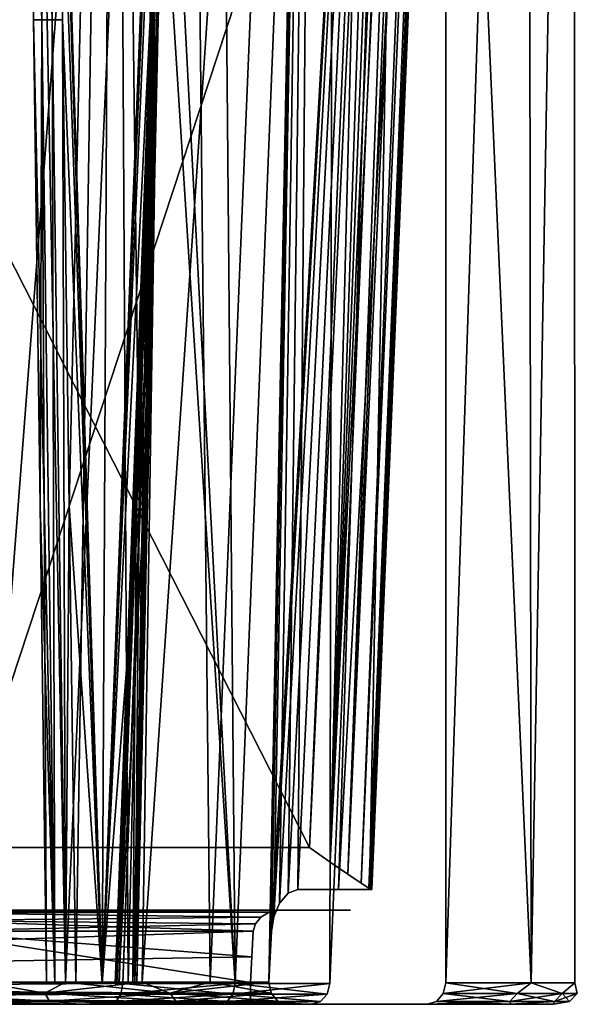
# Model space of a CAD drawing. Header units: millimetres. Extents: x -141 to 250, y -45 to 55.
# Tile 64 of 82: x 234 to 247, y -45 to -22. Entities that reach past the tile are written whole.
import ezdxf

# ---------------------------------------------------------------- set-up
doc = ezdxf.new("R2010")
doc.units = ezdxf.units.MM
doc.header["$LTSCALE"] = 81.481481
for name, color, linetype in [('122', 7, 'CONTINUOUS'), ('123', 7, 'CONTINUOUS'), ('128', 7, 'CONTINUOUS'), ('129', 7, 'CONTINUOUS'), ('130', 7, 'CONTINUOUS'), ('131', 7, 'CONTINUOUS'), ('134', 7, 'CONTINUOUS'), ('137', 7, 'CONTINUOUS'), ('14', 7, 'CONTINUOUS'), ('15', 7, 'CONTINUOUS'), ('16', 7, 'CONTINUOUS'), ('19', 7, 'CONTINUOUS'), ('20', 7, 'CONTINUOUS'), ('23', 7, 'CONTINUOUS'), ('25', 7, 'CONTINUOUS'), ('27', 7, 'CONTINUOUS'), ('29', 7, 'CONTINUOUS'), ('31', 7, 'CONTINUOUS'), ('32', 7, 'CONTINUOUS'), ('62', 7, 'CONTINUOUS'), ('63', 7, 'CONTINUOUS'), ('64', 7, 'CONTINUOUS'), ('8', 7, 'CONTINUOUS'), ('81', 7, 'CONTINUOUS'), ('82', 7, 'CONTINUOUS'), ('83', 7, 'CONTINUOUS'), ('88', 7, 'CONTINUOUS'), ('9', 7, 'CONTINUOUS'), ('90', 7, 'CONTINUOUS'), ('95', 7, 'CONTINUOUS'), ('96', 7, 'CONTINUOUS'), ('97', 7, 'CONTINUOUS')]:
    doc.layers.add(name, color=color, linetype=linetype)

msp = doc.modelspace()

# ---------------------------------------------------------------- linework, layer by layer
at = {"layer": '122', "linetype": 'Continuous'}
for points in [[(239.962, -42.8, 9.691), (231.661, -42.866, 9.939), (239.738, -42.844, 9.896), (239.962, -42.8, 9.691)], [(239.962, -42.8, 9.691), (231.661, -42.8, 9.691), (231.661, -42.866, 9.939), (239.962, -42.8, 9.691)], [(239.738, -42.844, 9.896), (231.661, -42.866, 9.939), (239.543, -42.962, 10.06), (239.738, -42.844, 9.896)], [(231.661, -42.866, 9.939), (231.661, -43.045, 10.121), (239.543, -42.962, 10.06), (231.661, -42.866, 9.939)], [(239.543, -42.962, 10.06), (231.661, -43.045, 10.121), (239.415, -43.121, 10.158), (239.543, -42.962, 10.06)], [(231.661, -43.045, 10.121), (231.661, -43.291, 10.191), (239.415, -43.121, 10.158), (231.661, -43.045, 10.121)], [(231.661, -43.291, 10.191), (239.362, -43.291, 10.191), (239.415, -43.121, 10.158), (231.661, -43.291, 10.191)]]:
    msp.add_3dface(points, dxfattribs=at)
at = {"layer": '123', "linetype": 'Continuous'}
for points in [[(231.661, -42.8, -9.691), (239.962, -42.8, -9.691), (239.738, -42.844, -9.896), (231.661, -42.8, -9.691)], [(231.661, -42.866, -9.939), (231.661, -42.8, -9.691), (239.738, -42.844, -9.896), (231.661, -42.866, -9.939)], [(239.543, -42.962, -10.06), (231.661, -42.866, -9.939), (239.738, -42.844, -9.896), (239.543, -42.962, -10.06)], [(231.661, -43.045, -10.121), (231.661, -42.866, -9.939), (239.543, -42.962, -10.06), (231.661, -43.045, -10.121)], [(239.415, -43.121, -10.158), (231.661, -43.045, -10.121), (239.543, -42.962, -10.06), (239.415, -43.121, -10.158)], [(239.362, -43.291, -10.191), (231.661, -43.045, -10.121), (239.415, -43.121, -10.158), (239.362, -43.291, -10.191)], [(239.362, -43.291, -10.191), (231.661, -43.291, -10.191), (231.661, -43.045, -10.121), (239.362, -43.291, -10.191)]]:
    msp.add_3dface(points, dxfattribs=at)
at = {"layer": '128', "linetype": 'Continuous'}
for points in [[(239.3, -44.491, 10.212), (203.7, -44.491, 10.212), (203.7, -44.745, 10.148), (239.3, -44.491, 10.212)], [(239.3, -44.491, 10.212), (203.7, -44.745, 10.148), (239.3, -44.745, 10.148), (239.3, -44.491, 10.212)], [(239.3, -44.745, 10.148), (203.7, -44.932, 9.965), (239.3, -44.932, 9.965), (239.3, -44.745, 10.148)], [(203.7, -44.745, 10.148), (203.7, -44.932, 9.965), (239.3, -44.745, 10.148), (203.7, -44.745, 10.148)], [(203.7, -45, 9.712), (239.3, -45, 9.712), (239.3, -44.932, 9.965), (203.7, -45, 9.712)], [(203.7, -44.932, 9.965), (203.7, -45, 9.712), (239.3, -44.932, 9.965), (203.7, -44.932, 9.965)]]:
    msp.add_3dface(points, dxfattribs=at)
at = {"layer": '129', "linetype": 'Continuous'}
for points in [[(233.011, -44.483, 17.892), (234.495, -44.74, 16.922), (231.12, -44.74, 19.044), (233.011, -44.483, 17.892)], [(233.011, -44.483, 17.892), (234.978, -44.483, 16.462), (234.495, -44.74, 16.922), (233.011, -44.483, 17.892)], [(234.978, -44.483, 16.462), (236.768, -44.483, 14.816), (234.495, -44.74, 16.922), (234.978, -44.483, 16.462)], [(236.768, -44.483, 14.816), (237.416, -44.74, 14.21), (234.495, -44.74, 16.922), (236.768, -44.483, 14.816)], [(236.768, -44.483, 14.816), (238.359, -44.483, 12.978), (237.416, -44.74, 14.21), (236.768, -44.483, 14.816)], [(238.359, -44.483, 12.978), (239.729, -44.483, 10.97), (237.416, -44.74, 14.21), (238.359, -44.483, 12.978)], [(239.729, -44.483, 10.97), (239.781, -44.74, 11.001), (237.416, -44.74, 14.21), (239.729, -44.483, 10.97)], [(234.495, -44.74, 16.922), (231.203, -44.93, 19.208), (231.12, -44.74, 19.044), (234.495, -44.74, 16.922)], [(234.607, -44.93, 17.068), (231.203, -44.93, 19.208), (234.495, -44.74, 16.922), (234.607, -44.93, 17.068)], [(237.416, -44.74, 14.21), (234.607, -44.93, 17.068), (234.495, -44.74, 16.922), (237.416, -44.74, 14.21)], [(237.553, -44.93, 14.332), (234.607, -44.93, 17.068), (237.416, -44.74, 14.21), (237.553, -44.93, 14.332)], [(239.781, -44.74, 11.001), (237.553, -44.93, 14.332), (237.416, -44.74, 14.21), (239.781, -44.74, 11.001)], [(239.939, -44.93, 11.096), (237.553, -44.93, 14.332), (239.781, -44.74, 11.001), (239.939, -44.93, 11.096)], [(234.607, -44.93, 17.068), (233.282, -45, 18.312), (231.203, -44.93, 19.208), (234.607, -44.93, 17.068)], [(235.294, -45, 16.848), (233.282, -45, 18.312), (234.607, -44.93, 17.068), (235.294, -45, 16.848)], [(237.553, -44.93, 14.332), (235.294, -45, 16.848), (234.607, -44.93, 17.068), (237.553, -44.93, 14.332)], [(237.127, -45, 15.164), (235.294, -45, 16.848), (237.553, -44.93, 14.332), (237.127, -45, 15.164)], [(238.755, -45, 13.282), (237.127, -45, 15.164), (237.553, -44.93, 14.332), (238.755, -45, 13.282)], [(239.939, -44.93, 11.096), (238.755, -45, 13.282), (237.553, -44.93, 14.332), (239.939, -44.93, 11.096)], [(240.157, -45, 11.227), (238.755, -45, 13.282), (239.939, -44.93, 11.096), (240.157, -45, 11.227)]]:
    msp.add_3dface(points, dxfattribs=at)
at = {"layer": '130', "linetype": 'Continuous'}
for points in [[(233.011, -44.483, -17.892), (231.12, -44.74, -19.044), (234.495, -44.74, -16.922), (233.011, -44.483, -17.892)], [(234.978, -44.483, -16.462), (233.011, -44.483, -17.892), (234.495, -44.74, -16.922), (234.978, -44.483, -16.462)], [(234.978, -44.483, -16.462), (234.495, -44.74, -16.922), (237.416, -44.74, -14.21), (234.978, -44.483, -16.462)], [(236.768, -44.483, -14.816), (234.978, -44.483, -16.462), (237.416, -44.74, -14.21), (236.768, -44.483, -14.816)], [(238.359, -44.483, -12.978), (236.768, -44.483, -14.816), (237.416, -44.74, -14.21), (238.359, -44.483, -12.978)], [(238.359, -44.483, -12.978), (237.416, -44.74, -14.21), (239.781, -44.74, -11.001), (238.359, -44.483, -12.978)], [(239.729, -44.483, -10.97), (238.359, -44.483, -12.978), (239.781, -44.74, -11.001), (239.729, -44.483, -10.97)], [(231.203, -44.93, -19.208), (234.607, -44.93, -17.068), (231.12, -44.74, -19.044), (231.203, -44.93, -19.208)], [(231.12, -44.74, -19.044), (234.607, -44.93, -17.068), (234.495, -44.74, -16.922), (231.12, -44.74, -19.044)], [(234.495, -44.74, -16.922), (237.553, -44.93, -14.332), (237.416, -44.74, -14.21), (234.495, -44.74, -16.922)], [(234.607, -44.93, -17.068), (237.553, -44.93, -14.332), (234.495, -44.74, -16.922), (234.607, -44.93, -17.068)], [(237.416, -44.74, -14.21), (239.939, -44.93, -11.096), (239.781, -44.74, -11.001), (237.416, -44.74, -14.21)], [(237.553, -44.93, -14.332), (239.939, -44.93, -11.096), (237.416, -44.74, -14.21), (237.553, -44.93, -14.332)], [(231.203, -44.93, -19.208), (233.282, -45, -18.312), (234.607, -44.93, -17.068), (231.203, -44.93, -19.208)], [(233.282, -45, -18.312), (235.294, -45, -16.848), (234.607, -44.93, -17.068), (233.282, -45, -18.312)], [(234.607, -44.93, -17.068), (237.127, -45, -15.164), (237.553, -44.93, -14.332), (234.607, -44.93, -17.068)], [(235.294, -45, -16.848), (237.127, -45, -15.164), (234.607, -44.93, -17.068), (235.294, -45, -16.848)], [(237.127, -45, -15.164), (238.755, -45, -13.282), (237.553, -44.93, -14.332), (237.127, -45, -15.164)], [(237.553, -44.93, -14.332), (240.157, -45, -11.227), (239.939, -44.93, -11.096), (237.553, -44.93, -14.332)], [(238.755, -45, -13.282), (240.157, -45, -11.227), (237.553, -44.93, -14.332), (238.755, -45, -13.282)]]:
    msp.add_3dface(points, dxfattribs=at)
at = {"layer": '131', "linetype": 'Continuous'}
for points in [[(203.7, -44.491, -10.212), (239.3, -44.491, -10.212), (239.3, -44.745, -10.148), (203.7, -44.491, -10.212)], [(203.7, -44.491, -10.212), (239.3, -44.745, -10.148), (203.7, -44.745, -10.148), (203.7, -44.491, -10.212)], [(203.7, -44.745, -10.148), (239.3, -44.932, -9.965), (203.7, -44.932, -9.965), (203.7, -44.745, -10.148)], [(239.3, -44.745, -10.148), (239.3, -44.932, -9.965), (203.7, -44.745, -10.148), (239.3, -44.745, -10.148)], [(239.3, -44.932, -9.965), (239.3, -45, -9.712), (203.7, -44.932, -9.965), (239.3, -44.932, -9.965)], [(239.3, -45, -9.712), (203.7, -45, -9.712), (203.7, -44.932, -9.965), (239.3, -45, -9.712)]]:
    msp.add_3dface(points, dxfattribs=at)
at = {"layer": '134', "linetype": 'Continuous'}
for points in [[(240.674, -41.339, -3.77), (241.802, -14.824, -3.076), (243.414, 16.719, -2.285), (240.674, -41.339, -3.77)], [(240.674, -41.339, -3.77), (243.414, 16.719, -2.285), (241.159, -41.677, -3.865), (240.674, -41.339, -3.77)], [(243.414, 16.719, -2.285), (243.722, 16.709, -2.39), (241.159, -41.677, -3.865), (243.414, 16.719, -2.285)], [(243.722, 16.709, -2.39), (244.001, 16.702, -2.559), (241.159, -41.677, -3.865), (243.722, 16.709, -2.39)], [(241.159, -41.677, -3.865), (244.001, 16.702, -2.559), (241.576, -41.963, -4.108), (241.159, -41.677, -3.865)], [(244.001, 16.702, -2.559), (244.237, 16.699, -2.784), (241.576, -41.963, -4.108), (244.001, 16.702, -2.559)], [(241.576, -41.963, -4.108), (244.237, 16.699, -2.784), (241.881, -42.168, -4.452), (241.576, -41.963, -4.108)], [(244.237, 16.699, -2.784), (244.418, 16.699, -3.055), (241.881, -42.168, -4.452), (244.237, 16.699, -2.784)], [(241.881, -42.168, -4.452), (244.418, 16.699, -3.055), (242.065, -42.286, -4.846), (241.881, -42.168, -4.452)], [(242.065, -42.286, -4.846), (244.587, 16.708, -3.68), (242.131, -42.322, -5.257), (242.065, -42.286, -4.846)], [(244.537, 16.702, -3.359), (244.587, 16.708, -3.68), (242.065, -42.286, -4.846), (244.537, 16.702, -3.359)], [(244.418, 16.699, -3.055), (244.537, 16.702, -3.359), (242.065, -42.286, -4.846), (244.418, 16.699, -3.055)], [(244.567, 16.717, -4.006), (243.243, -15.355, -4.92), (242.12, -42.32, -5.48), (244.567, 16.717, -4.006)], [(242.131, -42.322, -5.257), (244.567, 16.717, -4.006), (242.12, -42.32, -5.48), (242.131, -42.322, -5.257)], [(244.587, 16.708, -3.68), (244.567, 16.717, -4.006), (242.131, -42.322, -5.257), (244.587, 16.708, -3.68)], [(243.243, -15.355, -4.92), (242.077, -42.317, -5.695), (242.12, -42.32, -5.48), (243.243, -15.355, -4.92)]]:
    msp.add_3dface(points, dxfattribs=at)
at = {"layer": '137', "linetype": 'Continuous'}
for points in [[(243.09, 16.731, 2.25), (241.894, -12.623, 3.018), (241.159, -41.677, 3.865), (243.09, 16.731, 2.25)], [(243.414, 16.719, 2.285), (243.09, 16.731, 2.25), (241.159, -41.677, 3.865), (243.414, 16.719, 2.285)], [(243.722, 16.709, 2.39), (243.414, 16.719, 2.285), (241.159, -41.677, 3.865), (243.722, 16.709, 2.39)], [(241.576, -41.963, 4.108), (243.722, 16.709, 2.39), (241.159, -41.677, 3.865), (241.576, -41.963, 4.108)], [(244.001, 16.702, 2.559), (243.722, 16.709, 2.39), (241.576, -41.963, 4.108), (244.001, 16.702, 2.559)], [(244.237, 16.699, 2.784), (244.001, 16.702, 2.559), (241.576, -41.963, 4.108), (244.237, 16.699, 2.784)], [(241.881, -42.168, 4.452), (244.237, 16.699, 2.784), (241.576, -41.963, 4.108), (241.881, -42.168, 4.452)], [(242.065, -42.286, 4.846), (244.418, 16.699, 3.055), (241.881, -42.168, 4.452), (242.065, -42.286, 4.846)], [(244.418, 16.699, 3.055), (244.237, 16.699, 2.784), (241.881, -42.168, 4.452), (244.418, 16.699, 3.055)], [(242.131, -42.322, 5.257), (244.537, 16.702, 3.359), (242.065, -42.286, 4.846), (242.131, -42.322, 5.257)], [(244.537, 16.702, 3.359), (244.418, 16.699, 3.055), (242.065, -42.286, 4.846), (244.537, 16.702, 3.359)], [(244.567, 16.717, 4.006), (244.587, 16.708, 3.68), (242.12, -42.32, 5.48), (244.567, 16.717, 4.006)], [(243.339, -13.077, 4.855), (244.567, 16.717, 4.006), (242.12, -42.32, 5.48), (243.339, -13.077, 4.855)], [(242.12, -42.32, 5.48), (244.587, 16.708, 3.68), (242.131, -42.322, 5.257), (242.12, -42.32, 5.48)], [(244.587, 16.708, 3.68), (244.537, 16.702, 3.359), (242.131, -42.322, 5.257), (244.587, 16.708, 3.68)], [(241.894, -12.623, 3.018), (240.674, -41.339, 3.77), (241.159, -41.677, 3.865), (241.894, -12.623, 3.018)], [(242.077, -42.317, 5.695), (243.339, -13.077, 4.855), (242.12, -42.32, 5.48), (242.077, -42.317, 5.695)]]:
    msp.add_3dface(points, dxfattribs=at)
at = {"layer": '14', "linetype": 'Continuous'}
for points in [[(238.43, 13.259, 19.058), (237.277, -18.379, 18.596), (238.943, -44.517, 15.709), (238.43, 13.259, 19.058)], [(237.403, -14.941, -18.646), (238.43, 13.259, -19.058), (238.943, -44.517, -15.709), (237.403, -14.941, -18.646)], [(238.43, 13.259, -19.058), (241.26, 13.259, -16.104), (238.943, -44.517, -15.709), (238.43, 13.259, -19.058)], [(241.26, 13.259, 16.104), (238.43, 13.259, 19.058), (238.943, -44.517, 15.709), (241.26, 13.259, 16.104)], [(241.26, 13.259, -16.104), (241.151, -44.517, -12.84), (238.943, -44.517, -15.709), (241.26, 13.259, -16.104)], [(241.151, -44.517, 12.84), (241.26, 13.259, 16.104), (238.943, -44.517, 15.709), (241.151, -44.517, 12.84)], [(241.151, -44.517, -12.84), (241.26, 13.259, -16.104), (242.378, -15.622, -12.788), (241.151, -44.517, -12.84)], [(242.328, -16.806, 12.79), (241.26, 13.259, 16.104), (241.151, -44.517, 12.84), (242.328, -16.806, 12.79)], [(236.32, -44.517, -18.205), (237.403, -14.941, -18.646), (238.943, -44.517, -15.709), (236.32, -44.517, -18.205)], [(237.277, -18.379, 18.596), (236.32, -44.517, 18.205), (238.943, -44.517, 15.709), (237.277, -18.379, 18.596)]]:
    msp.add_3dface(points, dxfattribs=at)
at = {"layer": '15', "linetype": 'Continuous'}
for points in [[(233.011, -44.483, -17.892), (234.978, -44.483, -16.462), (233.813, 16.717, -19.913), (233.011, -44.483, -17.892)], [(237.716, 16.717, 16.888), (233.011, -44.483, 17.892), (233.814, 16.717, 19.912), (237.716, 16.717, 16.888)], [(234.978, -44.483, 16.462), (233.011, -44.483, 17.892), (237.716, 16.717, 16.888), (234.978, -44.483, 16.462)], [(233.813, 16.717, -19.913), (234.978, -44.483, -16.462), (237.715, 16.717, -16.888), (233.813, 16.717, -19.913)], [(236.768, -44.483, 14.816), (234.978, -44.483, 16.462), (237.716, 16.717, 16.888), (236.768, -44.483, 14.816)], [(234.978, -44.483, -16.462), (236.768, -44.483, -14.816), (237.715, 16.717, -16.888), (234.978, -44.483, -16.462)], [(240.896, 16.717, 13.112), (236.768, -44.483, 14.816), (237.716, 16.717, 16.888), (240.896, 16.717, 13.112)], [(238.359, -44.483, 12.978), (236.768, -44.483, 14.816), (240.896, 16.717, 13.112), (238.359, -44.483, 12.978)], [(236.768, -44.483, -14.816), (238.359, -44.483, -12.978), (237.715, 16.717, -16.888), (236.768, -44.483, -14.816)], [(237.715, 16.717, -16.888), (238.359, -44.483, -12.978), (240.896, 16.717, -13.113), (237.715, 16.717, -16.888)], [(239.729, -44.483, 10.97), (238.359, -44.483, 12.978), (240.896, 16.717, 13.112), (239.729, -44.483, 10.97)], [(238.359, -44.483, -12.978), (239.729, -44.483, -10.97), (240.896, 16.717, -13.113), (238.359, -44.483, -12.978)], [(239.729, -44.483, 10.97), (240.896, 16.717, 13.112), (239.76, -43.891, 10.959), (239.729, -44.483, 10.97)], [(240.896, 16.717, -13.113), (239.729, -44.483, -10.97), (239.76, -43.889, -10.959), (240.896, 16.717, -13.113)], [(239.79, -43.3, -10.948), (240.896, 16.717, -13.113), (239.76, -43.889, -10.959), (239.79, -43.3, -10.948)], [(239.79, -43.3, 10.948), (239.76, -43.891, 10.959), (240.896, 16.717, 13.112), (239.79, -43.3, 10.948)], [(239.845, -42.958, -10.879), (240.896, 16.717, -13.113), (239.79, -43.3, -10.948), (239.845, -42.958, -10.879)], [(243.214, 16.717, 8.753), (239.79, -43.3, 10.948), (240.896, 16.717, 13.112), (243.214, 16.717, 8.753)], [(239.845, -42.958, 10.879), (239.79, -43.3, 10.948), (243.214, 16.717, 8.753), (239.845, -42.958, 10.879)], [(239.976, -42.641, -10.678), (240.896, 16.717, -13.113), (239.845, -42.958, -10.879), (239.976, -42.641, -10.678)], [(239.976, -42.641, 10.678), (239.845, -42.958, 10.879), (243.214, 16.717, 8.753), (239.976, -42.641, 10.678)], [(240.175, -42.405, -10.342), (240.896, 16.717, -13.113), (239.976, -42.641, -10.678), (240.175, -42.405, -10.342)], [(240.175, -42.405, 10.342), (239.976, -42.641, 10.678), (243.214, 16.717, 8.753), (240.175, -42.405, 10.342)], [(240.404, -42.317, -9.924), (240.896, 16.717, -13.113), (240.175, -42.405, -10.342), (240.404, -42.317, -9.924)], [(240.404, -42.317, 9.924), (240.175, -42.405, 10.342), (243.214, 16.717, 8.753), (240.404, -42.317, 9.924)], [(243.214, 16.717, -8.754), (240.896, 16.717, -13.113), (240.404, -42.317, -9.924), (243.214, 16.717, -8.754)], [(241.354, -42.317, -7.854), (243.214, 16.717, -8.754), (240.404, -42.317, -9.924), (241.354, -42.317, -7.854)], [(241.355, -42.317, 7.85), (240.404, -42.317, 9.924), (243.214, 16.717, 8.753), (241.355, -42.317, 7.85)], [(242.077, -42.317, -5.695), (243.214, 16.717, -8.754), (241.354, -42.317, -7.854), (242.077, -42.317, -5.695)], [(244.567, 16.717, 4.006), (241.355, -42.317, 7.85), (243.214, 16.717, 8.753), (244.567, 16.717, 4.006)], [(242.077, -42.317, 5.695), (241.355, -42.317, 7.85), (244.567, 16.717, 4.006), (242.077, -42.317, 5.695)], [(243.243, -15.355, -4.92), (243.214, 16.717, -8.754), (242.077, -42.317, -5.695), (243.243, -15.355, -4.92)], [(243.339, -13.077, 4.855), (242.077, -42.317, 5.695), (244.567, 16.717, 4.006), (243.339, -13.077, 4.855)]]:
    msp.add_3dface(points, dxfattribs=at)
at = {"layer": '16', "linetype": 'Continuous'}
for points in [[(243.862, 0.319, -12.255), (245.779, 13.25, -7.797), (243.862, -44.5, -12.255), (243.862, 0.319, -12.255)], [(245.779, 13.25, 7.797), (243.862, 0.319, 12.255), (245.855, -44.5, 7.555), (245.779, 13.25, 7.797)], [(243.862, -44.5, -12.255), (245.779, 13.25, -7.797), (245.855, -44.5, -7.555), (243.862, -44.5, -12.255)], [(246.863, 13.25, 2.637), (245.779, 13.25, 7.797), (245.855, -44.5, 7.555), (246.863, 13.25, 2.637)], [(245.779, 13.25, -7.797), (246.863, 13.25, -2.637), (245.855, -44.5, -7.555), (245.779, 13.25, -7.797)], [(246.872, -44.5, 2.553), (246.863, 13.25, 2.637), (245.855, -44.5, 7.555), (246.872, -44.5, 2.553)], [(245.855, -44.5, -7.555), (246.863, 13.25, -2.637), (246.872, -44.5, -2.553), (245.855, -44.5, -7.555)], [(246.863, 13.25, -2.637), (246.863, 13.25, 2.637), (246.872, -44.5, -2.553), (246.863, 13.25, -2.637)], [(246.872, -44.5, -2.553), (246.863, 13.25, 2.637), (246.872, -44.5, 2.553), (246.872, -44.5, -2.553)], [(243.862, 0.319, 12.255), (243.862, -44.5, 12.255), (245.855, -44.5, 7.555), (243.862, 0.319, 12.255)]]:
    msp.add_3dface(points, dxfattribs=at)
at = {"layer": '19', "linetype": 'Continuous'}
for points in [[(239.3, -44.491, -10.212), (203.7, -44.491, -10.212), (231.661, -43.291, -10.191), (239.3, -44.491, -10.212)], [(239.331, -43.889, -10.202), (239.3, -44.491, -10.212), (231.661, -43.291, -10.191), (239.331, -43.889, -10.202)], [(239.362, -43.291, -10.191), (239.331, -43.889, -10.202), (231.661, -43.291, -10.191), (239.362, -43.291, -10.191)]]:
    msp.add_3dface(points, dxfattribs=at)
at = {"layer": '20', "linetype": 'Continuous'}
for points in [[(239.362, -43.291, 10.191), (203.7, -44.491, 10.212), (239.331, -43.891, 10.202), (239.362, -43.291, 10.191)], [(231.661, -43.291, 10.191), (203.7, -44.491, 10.212), (239.362, -43.291, 10.191), (231.661, -43.291, 10.191)], [(203.7, -44.491, 10.212), (239.3, -44.491, 10.212), (239.331, -43.891, 10.202), (203.7, -44.491, 10.212)]]:
    msp.add_3dface(points, dxfattribs=at)
at = {"layer": '23', "linetype": 'Continuous'}
for points in [[(234.907, -22.001, -21.326), (236.125, 13.252, -20.887), (235.063, -33.353, -21.109), (234.907, -22.001, -21.326)], [(235.063, -33.353, -21.109), (236.125, 13.252, -20.887), (235.216, -44.504, -20.894), (235.063, -33.353, -21.109)], [(235.216, -44.504, -20.894), (236.125, 13.252, -20.887), (235.836, -44.504, -20.474), (235.216, -44.504, -20.894)], [(236.125, 13.252, -20.887), (237.589, -0.115, -19.63), (235.836, -44.504, -20.474), (236.125, 13.252, -20.887)], [(237.589, -0.115, -19.63), (237.457, -3.841, -19.696), (235.836, -44.504, -20.474), (237.589, -0.115, -19.63)], [(237.457, -3.841, -19.696), (237.31, -8.457, -19.762), (235.836, -44.504, -20.474), (237.457, -3.841, -19.696)], [(237.31, -8.457, -19.762), (237.142, -14.397, -19.83), (235.836, -44.504, -20.474), (237.31, -8.457, -19.762)], [(237.142, -14.397, -19.83), (236.955, -22.001, -19.892), (235.836, -44.504, -20.474), (237.142, -14.397, -19.83)], [(236.955, -22.001, -19.892), (236.697, -33.353, -19.965), (235.836, -44.504, -20.474), (236.955, -22.001, -19.892)], [(236.443, -44.504, -20.035), (235.836, -44.504, -20.474), (236.697, -33.353, -19.965), (236.443, -44.504, -20.035)]]:
    msp.add_3dface(points, dxfattribs=at)
at = {"layer": '25', "linetype": 'Continuous'}
for points in [[(236.125, 13.252, 20.887), (234.444, -0.115, 21.833), (235.836, -44.504, 20.474), (236.125, 13.252, 20.887)], [(236.443, -44.504, 20.035), (236.125, 13.252, 20.887), (235.836, -44.504, 20.474), (236.443, -44.504, 20.035)], [(237.224, -11.391, 19.798), (236.125, 13.252, 20.887), (236.955, -22.001, 19.892), (237.224, -11.391, 19.798)], [(236.955, -22.001, 19.892), (236.125, 13.252, 20.887), (236.697, -33.353, 19.965), (236.955, -22.001, 19.892)], [(236.697, -33.353, 19.965), (236.125, 13.252, 20.887), (236.443, -44.504, 20.035), (236.697, -33.353, 19.965)], [(234.444, -0.115, 21.833), (234.55, -3.841, 21.731), (235.836, -44.504, 20.474), (234.444, -0.115, 21.833)], [(234.55, -3.841, 21.731), (234.553, -3.955, 21.728), (235.836, -44.504, 20.474), (234.55, -3.841, 21.731)], [(234.553, -3.955, 21.728), (234.663, -8.457, 21.616), (235.836, -44.504, 20.474), (234.553, -3.955, 21.728)], [(234.663, -8.457, 21.616), (234.784, -14.397, 21.481), (235.836, -44.504, 20.474), (234.663, -8.457, 21.616)], [(234.784, -14.397, 21.481), (234.907, -22.001, 21.326), (235.836, -44.504, 20.474), (234.784, -14.397, 21.481)], [(234.907, -22.001, 21.326), (235.063, -33.353, 21.109), (235.836, -44.504, 20.474), (234.907, -22.001, 21.326)], [(235.216, -44.504, 20.894), (235.836, -44.504, 20.474), (235.063, -33.353, 21.109), (235.216, -44.504, 20.894)]]:
    msp.add_3dface(points, dxfattribs=at)
at = {"layer": '27', "linetype": 'Continuous'}
for points in [[(237.057, -22.008, -19.211), (236.646, -33.151, -19.047), (236.804, -33.359, -19.28), (237.057, -22.008, -19.211)], [(236.646, -33.151, -19.047), (236.226, -44.511, -18.879), (236.804, -33.359, -19.28), (236.646, -33.151, -19.047)], [(236.804, -33.359, -19.28), (236.226, -44.511, -18.879), (236.554, -44.511, -19.347), (236.804, -33.359, -19.28)]]:
    msp.add_3dface(points, dxfattribs=at)
at = {"layer": '29', "linetype": 'Continuous'}
for points in [[(237.057, -22.008, 19.211), (236.804, -33.359, 19.28), (236.628, -33.638, 19.04), (237.057, -22.008, 19.211)], [(236.804, -33.359, 19.28), (236.554, -44.511, 19.347), (236.628, -33.638, 19.04), (236.804, -33.359, 19.28)], [(236.628, -33.638, 19.04), (236.554, -44.511, 19.347), (236.226, -44.511, 18.879), (236.628, -33.638, 19.04)]]:
    msp.add_3dface(points, dxfattribs=at)
at = {"layer": '31', "linetype": 'Continuous'}
for points in [[(232.428, -41.339, -3.77), (223.245, -7.069, -2.873), (240.674, -41.339, -3.77), (232.428, -41.339, -3.77)], [(240.674, -41.339, -3.77), (223.245, -7.069, -2.873), (241.802, -14.824, -3.076), (240.674, -41.339, -3.77)]]:
    msp.add_3dface(points, dxfattribs=at)
at = {"layer": '32', "linetype": 'Continuous'}
for points in [[(232.428, -41.339, 3.77), (241.894, -12.623, 3.018), (223.245, -7.069, 2.873), (232.428, -41.339, 3.77)], [(240.674, -41.339, 3.77), (241.894, -12.623, 3.018), (232.428, -41.339, 3.77), (240.674, -41.339, 3.77)]]:
    msp.add_3dface(points, dxfattribs=at)
at = {"layer": '62', "linetype": 'Continuous'}
for points in [[(236.955, -22.001, -19.892), (237.108, -22.006, -19.693), (236.601, -44.509, -19.836), (236.955, -22.001, -19.892)], [(236.697, -33.353, -19.965), (236.955, -22.001, -19.892), (236.601, -44.509, -19.836), (236.697, -33.353, -19.965)], [(236.601, -44.509, -19.836), (237.108, -22.006, -19.693), (236.642, -44.511, -19.585), (236.601, -44.509, -19.836)], [(237.108, -22.006, -19.693), (237.145, -22.008, -19.446), (236.642, -44.511, -19.585), (237.108, -22.006, -19.693)], [(237.057, -22.008, -19.211), (236.804, -33.359, -19.28), (236.642, -44.511, -19.585), (237.057, -22.008, -19.211)], [(237.145, -22.008, -19.446), (237.057, -22.008, -19.211), (236.642, -44.511, -19.585), (237.145, -22.008, -19.446)], [(236.443, -44.504, -20.035), (236.697, -33.353, -19.965), (236.601, -44.509, -19.836), (236.443, -44.504, -20.035)], [(236.804, -33.359, -19.28), (236.554, -44.511, -19.347), (236.642, -44.511, -19.585), (236.804, -33.359, -19.28)]]:
    msp.add_3dface(points, dxfattribs=at)
at = {"layer": '63', "linetype": 'Continuous'}
for points in [[(238.391, 13.259, -19.096), (238.41, 13.259, -19.076), (236.173, -44.52, -18.402), (238.391, 13.259, -19.096)], [(238.41, 13.259, -19.076), (238.43, 13.259, -19.058), (236.173, -44.52, -18.402), (238.41, 13.259, -19.076)], [(238.43, 13.259, -19.058), (237.403, -14.941, -18.646), (236.173, -44.52, -18.402), (238.43, 13.259, -19.058)], [(238.364, 12.985, -19.112), (238.391, 13.259, -19.096), (236.173, -44.52, -18.402), (238.364, 12.985, -19.112)], [(238.325, 12.463, -19.131), (238.364, 12.985, -19.112), (236.173, -44.52, -18.402), (238.325, 12.463, -19.131)], [(238.26, 11.398, -19.157), (238.325, 12.463, -19.131), (236.173, -44.52, -18.402), (238.26, 11.398, -19.157)], [(238.152, 9.267, -19.189), (238.26, 11.398, -19.157), (236.173, -44.52, -18.402), (238.152, 9.267, -19.189)], [(237.994, 5.647, -19.219), (238.152, 9.267, -19.189), (236.173, -44.52, -18.402), (237.994, 5.647, -19.219)], [(237.856, 2.143, -19.236), (237.994, 5.647, -19.219), (236.138, -44.518, -18.646), (237.856, 2.143, -19.236)], [(236.138, -44.518, -18.646), (237.994, 5.647, -19.219), (236.173, -44.52, -18.402), (236.138, -44.518, -18.646)], [(237.707, -1.926, -19.245), (237.856, 2.143, -19.236), (236.138, -44.518, -18.646), (237.707, -1.926, -19.245)], [(237.538, -6.794, -19.247), (237.707, -1.926, -19.245), (236.138, -44.518, -18.646), (237.538, -6.794, -19.247)], [(236.167, -44.515, -18.767), (237.538, -6.794, -19.247), (236.138, -44.518, -18.646), (236.167, -44.515, -18.767)], [(237.324, -13.315, -19.239), (237.538, -6.794, -19.247), (236.167, -44.515, -18.767), (237.324, -13.315, -19.239)], [(236.226, -44.511, -18.879), (237.324, -13.315, -19.239), (236.167, -44.515, -18.767), (236.226, -44.511, -18.879)], [(236.226, -44.511, -18.879), (236.646, -33.151, -19.047), (237.324, -13.315, -19.239), (236.226, -44.511, -18.879)], [(236.646, -33.151, -19.047), (237.057, -22.008, -19.211), (237.324, -13.315, -19.239), (236.646, -33.151, -19.047)], [(237.403, -14.941, -18.646), (236.32, -44.517, -18.205), (236.173, -44.52, -18.402), (237.403, -14.941, -18.646)]]:
    msp.add_3dface(points, dxfattribs=at)
at = {"layer": '64', "linetype": 'Continuous'}
for points in [[(234.231, -22.008, -21.19), (234.422, -22.008, -21.352), (234.383, -33.359, -20.975), (234.231, -22.008, -21.19)], [(234.383, -33.359, -20.975), (234.422, -22.008, -21.352), (234.532, -44.511, -20.763), (234.383, -33.359, -20.975)], [(234.422, -22.008, -21.352), (234.668, -22.006, -21.402), (234.726, -44.511, -20.927), (234.422, -22.008, -21.352)], [(234.532, -44.511, -20.763), (234.422, -22.008, -21.352), (234.726, -44.511, -20.927), (234.532, -44.511, -20.763)], [(234.668, -22.006, -21.402), (234.907, -22.001, -21.326), (234.975, -44.509, -20.975), (234.668, -22.006, -21.402)], [(234.726, -44.511, -20.927), (234.668, -22.006, -21.402), (234.975, -44.509, -20.975), (234.726, -44.511, -20.927)], [(234.907, -22.001, -21.326), (235.063, -33.353, -21.109), (234.975, -44.509, -20.975), (234.907, -22.001, -21.326)], [(235.063, -33.353, -21.109), (235.216, -44.504, -20.894), (234.975, -44.509, -20.975), (235.063, -33.353, -21.109)]]:
    msp.add_3dface(points, dxfattribs=at)
at = {"layer": '8', "linetype": 'Continuous'}
for points in [[(203.7, -45, 9.712), (199.966, -45, 8.006), (239.3, -45, 9.712), (203.7, -45, 9.712)], [(199.966, -45, 8.006), (228.428, -45, 8.006), (239.3, -45, 9.712), (199.966, -45, 8.006)], [(239.3, -45, -9.712), (245.377, -45, -7.407), (203.7, -45, -9.712), (239.3, -45, -9.712)], [(245.377, -45, -7.407), (228.428, -45, -8.006), (203.7, -45, -9.712), (245.377, -45, -7.407)], [(228.83, -45, -7.927), (228.428, -45, -8.006), (245.377, -45, -7.407), (228.83, -45, -7.927)], [(228.428, -45, 8.006), (228.834, -45, 7.926), (239.3, -45, 9.712), (228.428, -45, 8.006)], [(229.164, -45, -7.708), (228.83, -45, -7.927), (245.377, -45, -7.407), (229.164, -45, -7.708)], [(228.834, -45, 7.926), (229.168, -45, 7.705), (239.3, -45, 9.712), (228.834, -45, 7.926)], [(229.383, -45, -7.387), (229.164, -45, -7.708), (245.377, -45, -7.407), (229.383, -45, -7.387)], [(229.168, -45, 7.705), (245.377, -45, 7.407), (239.3, -45, 9.712), (229.168, -45, 7.705)], [(229.168, -45, 7.705), (229.385, -45, 7.382), (245.377, -45, 7.407), (229.168, -45, 7.705)], [(246.374, -45, -2.503), (229.383, -45, -7.387), (245.377, -45, -7.407), (246.374, -45, -2.503)], [(229.461, -45, -7.008), (229.383, -45, -7.387), (246.374, -45, -2.503), (229.461, -45, -7.008)], [(229.385, -45, 7.382), (229.461, -45, 7.008), (245.377, -45, 7.407), (229.385, -45, 7.382)], [(229.461, -45, 7.008), (229.461, -45, -7.008), (246.374, -45, 2.503), (229.461, -45, 7.008)], [(245.377, -45, 7.407), (229.461, -45, 7.008), (246.374, -45, 2.503), (245.377, -45, 7.407)], [(246.374, -45, 2.503), (229.461, -45, -7.008), (246.374, -45, -2.503), (246.374, -45, 2.503)], [(233.636, -45, -19.594), (235.816, -45, -19.166), (231.116, -45, -19.537), (233.636, -45, -19.594)], [(235.816, -45, -19.166), (235.662, -45, -18.822), (231.116, -45, -19.537), (235.816, -45, -19.166)], [(231.116, -45, -19.537), (235.645, -45, -18.452), (233.282, -45, -18.312), (231.116, -45, -19.537)], [(235.662, -45, -18.822), (235.645, -45, -18.452), (231.116, -45, -19.537), (235.662, -45, -18.822)], [(236.144, -45, 19.634), (233.631, -45, 19.595), (231.116, -45, 19.537), (236.144, -45, 19.634)], [(233.282, -45, 18.312), (235.816, -45, 19.166), (231.116, -45, 19.537), (233.282, -45, 18.312)], [(235.816, -45, 19.166), (236.144, -45, 19.634), (231.116, -45, 19.537), (235.816, -45, 19.166)], [(235.765, -45, -18.101), (236.004, -45, -17.817), (233.282, -45, -18.312), (235.765, -45, -18.101)], [(235.645, -45, -18.452), (235.765, -45, -18.101), (233.282, -45, -18.312), (235.645, -45, -18.452)], [(233.282, -45, -18.312), (236.004, -45, -17.817), (235.294, -45, -16.848), (233.282, -45, -18.312)], [(235.294, -45, 16.848), (235.762, -45, 18.105), (233.282, -45, 18.312), (235.294, -45, 16.848)], [(235.762, -45, 18.105), (235.645, -45, 18.457), (233.282, -45, 18.312), (235.762, -45, 18.105)], [(235.645, -45, 18.457), (235.664, -45, 18.827), (233.282, -45, 18.312), (235.645, -45, 18.457)], [(235.664, -45, 18.827), (235.816, -45, 19.166), (233.282, -45, 18.312), (235.664, -45, 18.827)], [(234.001, -45, 19.603), (233.631, -45, 19.595), (236.144, -45, 19.634), (234.001, -45, 19.603)], [(234.006, -45, -19.604), (235.816, -45, -19.166), (233.636, -45, -19.594), (234.006, -45, -19.604)], [(234.343, -45, 19.746), (234.001, -45, 19.603), (236.144, -45, 19.634), (234.343, -45, 19.746)], [(234.347, -45, -19.749), (236.144, -45, -19.634), (234.006, -45, -19.604), (234.347, -45, -19.749)], [(236.144, -45, -19.634), (235.816, -45, -19.166), (234.006, -45, -19.604), (236.144, -45, -19.634)], [(235.549, -45, 20.064), (234.343, -45, 19.746), (236.144, -45, 19.634), (235.549, -45, 20.064)], [(234.613, -45, 20.008), (234.343, -45, 19.746), (235.549, -45, 20.064), (234.613, -45, 20.008)], [(234.613, -45, -20.008), (236.144, -45, -19.634), (234.347, -45, -19.749), (234.613, -45, -20.008)], [(234.941, -45, -20.476), (235.549, -45, -20.064), (234.613, -45, -20.008), (234.941, -45, -20.476)], [(235.549, -45, -20.064), (236.144, -45, -19.634), (234.613, -45, -20.008), (235.549, -45, -20.064)], [(234.941, -45, 20.476), (234.613, -45, 20.008), (235.549, -45, 20.064), (234.941, -45, 20.476)], [(236.004, -45, -17.817), (238.571, -45, -15.375), (235.294, -45, -16.848), (236.004, -45, -17.817)], [(235.294, -45, -16.848), (238.571, -45, -15.375), (237.127, -45, -15.164), (235.294, -45, -16.848)], [(237.127, -45, 15.164), (238.571, -45, 15.375), (235.294, -45, 16.848), (237.127, -45, 15.164)], [(238.571, -45, 15.375), (236.004, -45, 17.817), (235.294, -45, 16.848), (238.571, -45, 15.375)], [(236.004, -45, 17.817), (235.762, -45, 18.105), (235.294, -45, 16.848), (236.004, -45, 17.817)], [(237.127, -45, -15.164), (240.732, -45, -12.567), (238.755, -45, -13.282), (237.127, -45, -15.164)], [(238.571, -45, -15.375), (240.732, -45, -12.567), (237.127, -45, -15.164), (238.571, -45, -15.375)], [(238.755, -45, 13.282), (238.571, -45, 15.375), (237.127, -45, 15.164), (238.755, -45, 13.282)], [(240.732, -45, 12.567), (238.571, -45, 15.375), (238.755, -45, 13.282), (240.732, -45, 12.567)], [(240.157, -45, 11.227), (240.732, -45, 12.567), (238.755, -45, 13.282), (240.157, -45, 11.227)], [(238.755, -45, -13.282), (241.074, -45, -12.246), (240.157, -45, -11.227), (238.755, -45, -13.282)], [(240.732, -45, -12.567), (241.074, -45, -12.246), (238.755, -45, -13.282), (240.732, -45, -12.567)], [(239.3, -45, 9.712), (245.377, -45, 7.407), (239.712, -45, 9.801), (239.3, -45, 9.712)], [(239.71, -45, -9.8), (245.377, -45, -7.407), (239.3, -45, -9.712), (239.71, -45, -9.8)], [(240.048, -45, -10.048), (245.377, -45, -7.407), (239.71, -45, -9.8), (240.048, -45, -10.048)], [(239.712, -45, 9.801), (243.423, -45, 12.015), (240.049, -45, 10.049), (239.712, -45, 9.801)], [(245.377, -45, 7.407), (243.423, -45, 12.015), (239.712, -45, 9.801), (245.377, -45, 7.407)], [(240.255, -45, -10.412), (245.377, -45, -7.407), (240.048, -45, -10.048), (240.255, -45, -10.412)], [(240.049, -45, 10.049), (243.423, -45, 12.015), (240.255, -45, 10.414), (240.049, -45, 10.049)], [(243.423, -45, -12.015), (245.377, -45, -7.407), (240.157, -45, -11.227), (243.423, -45, -12.015)], [(240.293, -45, 10.831), (243.423, -45, 12.015), (240.157, -45, 11.227), (240.293, -45, 10.831)], [(243.423, -45, 12.015), (241.518, -45, 12.115), (240.157, -45, 11.227), (243.423, -45, 12.015)], [(241.518, -45, 12.115), (241.067, -45, 12.249), (240.157, -45, 11.227), (241.518, -45, 12.115)], [(241.067, -45, 12.249), (240.732, -45, 12.567), (240.157, -45, 11.227), (241.067, -45, 12.249)], [(241.074, -45, -12.246), (241.518, -45, -12.115), (240.157, -45, -11.227), (241.074, -45, -12.246)], [(241.518, -45, -12.115), (243.423, -45, -12.015), (240.157, -45, -11.227), (241.518, -45, -12.115)], [(240.157, -45, -11.227), (245.377, -45, -7.407), (240.294, -45, -10.829), (240.157, -45, -11.227)], [(240.255, -45, 10.414), (243.423, -45, 12.015), (240.293, -45, 10.831), (240.255, -45, 10.414)], [(240.294, -45, -10.829), (245.377, -45, -7.407), (240.255, -45, -10.412), (240.294, -45, -10.829)]]:
    msp.add_3dface(points, dxfattribs=at)
at = {"layer": '81', "linetype": 'Continuous'}
for points in [[(234.231, -22.008, 21.19), (234.383, -33.359, 20.975), (234.726, -44.511, 20.927), (234.231, -22.008, 21.19)], [(234.422, -22.008, 21.352), (234.231, -22.008, 21.19), (234.726, -44.511, 20.927), (234.422, -22.008, 21.352)], [(234.668, -22.006, 21.402), (234.422, -22.008, 21.352), (234.726, -44.511, 20.927), (234.668, -22.006, 21.402)], [(234.907, -22.001, 21.326), (234.668, -22.006, 21.402), (234.975, -44.509, 20.975), (234.907, -22.001, 21.326)], [(234.975, -44.509, 20.975), (234.668, -22.006, 21.402), (234.726, -44.511, 20.927), (234.975, -44.509, 20.975)], [(235.063, -33.353, 21.109), (234.907, -22.001, 21.326), (234.975, -44.509, 20.975), (235.063, -33.353, 21.109)], [(234.383, -33.359, 20.975), (234.532, -44.511, 20.763), (234.726, -44.511, 20.927), (234.383, -33.359, 20.975)], [(235.216, -44.504, 20.894), (235.063, -33.353, 21.109), (234.975, -44.509, 20.975), (235.216, -44.504, 20.894)]]:
    msp.add_3dface(points, dxfattribs=at)
at = {"layer": '82', "linetype": 'Continuous'}
for points in [[(236.554, -44.511, 19.347), (237.145, -22.008, 19.446), (236.642, -44.511, 19.585), (236.554, -44.511, 19.347)], [(236.554, -44.511, 19.347), (236.804, -33.359, 19.28), (237.145, -22.008, 19.446), (236.554, -44.511, 19.347)], [(236.955, -22.001, 19.892), (236.697, -33.353, 19.965), (236.601, -44.509, 19.836), (236.955, -22.001, 19.892)], [(237.108, -22.006, 19.693), (236.955, -22.001, 19.892), (236.601, -44.509, 19.836), (237.108, -22.006, 19.693)], [(236.642, -44.511, 19.585), (237.108, -22.006, 19.693), (236.601, -44.509, 19.836), (236.642, -44.511, 19.585)], [(237.145, -22.008, 19.446), (237.108, -22.006, 19.693), (236.642, -44.511, 19.585), (237.145, -22.008, 19.446)], [(236.804, -33.359, 19.28), (237.057, -22.008, 19.211), (237.145, -22.008, 19.446), (236.804, -33.359, 19.28)], [(236.697, -33.353, 19.965), (236.443, -44.504, 20.035), (236.601, -44.509, 19.836), (236.697, -33.353, 19.965)]]:
    msp.add_3dface(points, dxfattribs=at)
at = {"layer": '83', "linetype": 'Continuous'}
for points in [[(238.379, 13.141, 19.104), (236.32, -44.517, 18.205), (238.391, 13.259, 19.096), (238.379, 13.141, 19.104)], [(236.32, -44.517, 18.205), (237.277, -18.379, 18.596), (238.391, 13.259, 19.096), (236.32, -44.517, 18.205)], [(238.365, 12.992, 19.111), (236.32, -44.517, 18.205), (238.379, 13.141, 19.104), (238.365, 12.992, 19.111)], [(238.348, 12.785, 19.12), (236.32, -44.517, 18.205), (238.365, 12.992, 19.111), (238.348, 12.785, 19.12)], [(238.326, 12.48, 19.131), (236.32, -44.517, 18.205), (238.348, 12.785, 19.12), (238.326, 12.48, 19.131)], [(238.326, 12.48, 19.131), (238.297, 12.04, 19.143), (236.232, -44.519, 18.297), (238.326, 12.48, 19.131)], [(236.32, -44.517, 18.205), (238.326, 12.48, 19.131), (236.232, -44.519, 18.297), (236.32, -44.517, 18.205)], [(238.297, 12.04, 19.143), (238.261, 11.425, 19.156), (236.232, -44.519, 18.297), (238.297, 12.04, 19.143)], [(238.261, 11.425, 19.156), (238.214, 10.549, 19.172), (236.232, -44.519, 18.297), (238.261, 11.425, 19.156)], [(238.214, 10.549, 19.172), (238.152, 9.267, 19.189), (236.232, -44.519, 18.297), (238.214, 10.549, 19.172)], [(238.152, 9.267, 19.189), (238.064, 7.303, 19.208), (236.172, -44.52, 18.405), (238.152, 9.267, 19.189)], [(236.232, -44.519, 18.297), (238.152, 9.267, 19.189), (236.172, -44.52, 18.405), (236.232, -44.519, 18.297)], [(238.064, 7.303, 19.208), (237.982, 5.36, 19.221), (236.172, -44.52, 18.405), (238.064, 7.303, 19.208)], [(237.982, 5.36, 19.221), (237.903, 3.373, 19.231), (236.172, -44.52, 18.405), (237.982, 5.36, 19.221)], [(237.903, 3.373, 19.231), (237.82, 1.17, 19.239), (236.172, -44.52, 18.405), (237.903, 3.373, 19.231)], [(237.82, 1.17, 19.239), (237.731, -1.254, 19.244), (236.172, -44.52, 18.405), (237.82, 1.17, 19.239)], [(237.731, -1.254, 19.244), (237.632, -4.04, 19.247), (236.172, -44.52, 18.405), (237.731, -1.254, 19.244)], [(237.632, -4.04, 19.247), (237.518, -7.387, 19.247), (236.138, -44.518, 18.649), (237.632, -4.04, 19.247)], [(236.172, -44.52, 18.405), (237.632, -4.04, 19.247), (236.138, -44.518, 18.649), (236.172, -44.52, 18.405)], [(237.518, -7.387, 19.247), (237.385, -11.401, 19.242), (236.138, -44.518, 18.649), (237.518, -7.387, 19.247)], [(237.385, -11.401, 19.242), (237.233, -16.209, 19.231), (236.138, -44.518, 18.649), (237.385, -11.401, 19.242)], [(237.233, -16.209, 19.231), (237.057, -22.008, 19.211), (236.138, -44.518, 18.649), (237.233, -16.209, 19.231)], [(237.057, -22.008, 19.211), (236.628, -33.638, 19.04), (236.138, -44.518, 18.649), (237.057, -22.008, 19.211)], [(236.628, -33.638, 19.04), (236.226, -44.511, 18.879), (236.138, -44.518, 18.649), (236.628, -33.638, 19.04)]]:
    msp.add_3dface(points, dxfattribs=at)
at = {"layer": '88', "linetype": 'Continuous'}
for points in [[(234.422, -22.008, -21.352), (234.19, -16.209, -21.362), (234.379, -11.727, -21.605), (234.422, -22.008, -21.352)], [(234.668, -22.006, -21.402), (234.379, -11.727, -21.605), (234.637, -12.984, -21.565), (234.668, -22.006, -21.402)], [(234.668, -22.006, -21.402), (234.422, -22.008, -21.352), (234.379, -11.727, -21.605), (234.668, -22.006, -21.402)], [(234.907, -22.001, -21.326), (234.668, -22.006, -21.402), (234.637, -12.984, -21.565), (234.907, -22.001, -21.326)], [(234.422, -22.008, -21.352), (234.231, -22.008, -21.19), (234.19, -16.209, -21.362), (234.422, -22.008, -21.352)]]:
    msp.add_3dface(points, dxfattribs=at)
at = {"layer": '9', "linetype": 'Continuous'}
for points in [[(231.661, -42.8, 5.27), (231.661, -42.8, 5.279), (241.632, -42.8, 5.27), (231.661, -42.8, 5.27)], [(241.632, -42.8, 5.27), (231.661, -42.8, 5.289), (241.624, -42.8, 5.418), (241.632, -42.8, 5.27)], [(231.661, -42.8, 5.279), (231.661, -42.8, 5.289), (241.632, -42.8, 5.27), (231.661, -42.8, 5.279)], [(241.596, -42.8, 5.562), (231.661, -42.8, 9.691), (240.891, -42.8, 7.666), (241.596, -42.8, 5.562)], [(241.624, -42.8, 5.418), (231.661, -42.8, 9.691), (241.596, -42.8, 5.562), (241.624, -42.8, 5.418)], [(231.661, -42.8, 5.289), (231.661, -42.8, 9.691), (241.624, -42.8, 5.418), (231.661, -42.8, 5.289)], [(231.661, -42.8, 9.691), (239.962, -42.8, 9.691), (240.891, -42.8, 7.666), (231.661, -42.8, 9.691)], [(231.661, -42.8, -5.279), (241.624, -42.8, -5.418), (231.661, -42.8, -5.289), (231.661, -42.8, -5.279)], [(231.661, -42.8, -5.27), (241.624, -42.8, -5.418), (231.661, -42.8, -5.279), (231.661, -42.8, -5.27)], [(241.632, -42.8, -5.27), (241.624, -42.8, -5.418), (231.661, -42.8, -5.27), (241.632, -42.8, -5.27)], [(241.624, -42.8, -5.418), (241.596, -42.8, -5.561), (231.661, -42.8, -5.289), (241.624, -42.8, -5.418)], [(241.596, -42.8, -5.561), (240.889, -42.8, -7.67), (231.661, -42.8, -5.289), (241.596, -42.8, -5.561)], [(231.661, -42.8, -5.289), (239.962, -42.8, -9.691), (231.661, -42.8, -9.691), (231.661, -42.8, -5.289)], [(240.889, -42.8, -7.67), (239.962, -42.8, -9.691), (231.661, -42.8, -5.289), (240.889, -42.8, -7.67)]]:
    msp.add_3dface(points, dxfattribs=at)
at = {"layer": '90', "linetype": 'Continuous'}
for points in [[(234.231, -22.008, 21.19), (234.379, -11.724, 21.605), (234.166, -13.315, 21.45), (234.231, -22.008, 21.19)], [(234.231, -22.008, 21.19), (234.422, -22.008, 21.352), (234.379, -11.724, 21.605), (234.231, -22.008, 21.19)], [(234.422, -22.008, 21.352), (234.637, -12.984, 21.565), (234.379, -11.724, 21.605), (234.422, -22.008, 21.352)], [(234.422, -22.008, 21.352), (234.668, -22.006, 21.402), (234.637, -12.984, 21.565), (234.422, -22.008, 21.352)], [(234.668, -22.006, 21.402), (234.784, -14.397, 21.481), (234.637, -12.984, 21.565), (234.668, -22.006, 21.402)], [(234.907, -22.001, 21.326), (234.784, -14.397, 21.481), (234.668, -22.006, 21.402), (234.907, -22.001, 21.326)]]:
    msp.add_3dface(points, dxfattribs=at)
at = {"layer": '95', "linetype": 'Continuous'}
for points in [[(236.32, -44.517, -18.205), (238.889, -44.76, -15.661), (236.274, -44.76, -18.148), (236.32, -44.517, -18.205)], [(236.32, -44.517, -18.205), (238.943, -44.517, -15.709), (238.889, -44.76, -15.661), (236.32, -44.517, -18.205)], [(238.889, -44.76, -15.661), (238.943, -44.517, -15.709), (241.09, -44.76, -12.801), (238.889, -44.76, -15.661)], [(238.943, -44.517, -15.709), (241.151, -44.517, -12.84), (241.09, -44.76, -12.801), (238.943, -44.517, -15.709)], [(236.274, -44.76, -18.148), (238.753, -44.936, -15.539), (236.159, -44.936, -18.007), (236.274, -44.76, -18.148)], [(238.889, -44.76, -15.661), (238.753, -44.936, -15.539), (236.274, -44.76, -18.148), (238.889, -44.76, -15.661)], [(238.753, -44.936, -15.539), (238.889, -44.76, -15.661), (240.937, -44.936, -12.701), (238.753, -44.936, -15.539)], [(240.937, -44.936, -12.701), (238.889, -44.76, -15.661), (241.09, -44.76, -12.801), (240.937, -44.936, -12.701)], [(238.571, -45, -15.375), (236.004, -45, -17.817), (236.159, -44.936, -18.007), (238.571, -45, -15.375)], [(238.753, -44.936, -15.539), (238.571, -45, -15.375), (236.159, -44.936, -18.007), (238.753, -44.936, -15.539)], [(240.732, -45, -12.567), (238.571, -45, -15.375), (238.753, -44.936, -15.539), (240.732, -45, -12.567)], [(240.732, -45, -12.567), (238.753, -44.936, -15.539), (240.937, -44.936, -12.701), (240.732, -45, -12.567)]]:
    msp.add_3dface(points, dxfattribs=at)
at = {"layer": '96', "linetype": 'Continuous'}
for points in [[(245.526, -44.75, 8.343), (243.862, -44.5, 12.255), (243.803, -44.75, 12.223), (245.526, -44.75, 8.343)], [(243.862, -44.5, -12.255), (245.855, -44.5, -7.555), (243.803, -44.75, -12.223), (243.862, -44.5, -12.255)], [(243.803, -44.75, -12.223), (245.855, -44.5, -7.555), (245.526, -44.75, -8.343), (243.803, -44.75, -12.223)], [(245.855, -44.5, 7.555), (243.862, -44.5, 12.255), (245.526, -44.75, 8.343), (245.855, -44.5, 7.555)], [(245.526, -44.75, -8.343), (245.855, -44.5, -7.555), (246.579, -44.75, -4.23), (245.526, -44.75, -8.343)], [(246.579, -44.75, 4.23), (245.855, -44.5, 7.555), (245.526, -44.75, 8.343), (246.579, -44.75, 4.23)], [(246.872, -44.5, 2.553), (245.855, -44.5, 7.555), (246.579, -44.75, 4.23), (246.872, -44.5, 2.553)], [(245.855, -44.5, -7.555), (246.872, -44.5, -2.553), (246.579, -44.75, -4.23), (245.855, -44.5, -7.555)], [(246.933, -44.75), (246.872, -44.5, 2.553), (246.579, -44.75, 4.23), (246.933, -44.75)], [(246.579, -44.75, -4.23), (246.872, -44.5, -2.553), (246.933, -44.75), (246.579, -44.75, -4.23)], [(246.872, -44.5, -2.553), (246.872, -44.5, 2.553), (246.933, -44.75), (246.872, -44.5, -2.553)], [(243.642, -44.933, -12.135), (245.526, -44.75, -8.343), (245.353, -44.933, -8.283), (243.642, -44.933, -12.135)], [(243.803, -44.75, -12.223), (245.526, -44.75, -8.343), (243.642, -44.933, -12.135), (243.803, -44.75, -12.223)], [(245.353, -44.933, 8.283), (243.803, -44.75, 12.223), (243.642, -44.933, 12.135), (245.353, -44.933, 8.283)], [(245.526, -44.75, 8.343), (243.803, -44.75, 12.223), (245.353, -44.933, 8.283), (245.526, -44.75, 8.343)], [(245.353, -44.933, -8.283), (246.579, -44.75, -4.23), (246.398, -44.933, -4.2), (245.353, -44.933, -8.283)], [(245.526, -44.75, -8.343), (246.579, -44.75, -4.23), (245.353, -44.933, -8.283), (245.526, -44.75, -8.343)], [(246.398, -44.933, 4.2), (245.526, -44.75, 8.343), (245.353, -44.933, 8.283), (246.398, -44.933, 4.2)], [(246.579, -44.75, 4.23), (245.526, -44.75, 8.343), (246.398, -44.933, 4.2), (246.579, -44.75, 4.23)], [(246.75, -44.933), (246.579, -44.75, 4.23), (246.398, -44.933, 4.2), (246.75, -44.933)], [(246.398, -44.933, -4.2), (246.933, -44.75), (246.75, -44.933), (246.398, -44.933, -4.2)], [(246.579, -44.75, -4.23), (246.933, -44.75), (246.398, -44.933, -4.2), (246.579, -44.75, -4.23)], [(246.933, -44.75), (246.579, -44.75, 4.23), (246.75, -44.933), (246.933, -44.75)], [(243.423, -45, 12.015), (245.377, -45, 7.407), (243.642, -44.933, 12.135), (243.423, -45, 12.015)], [(245.377, -45, -7.407), (243.423, -45, -12.015), (245.353, -44.933, -8.283), (245.377, -45, -7.407)], [(243.423, -45, -12.015), (243.642, -44.933, -12.135), (245.353, -44.933, -8.283), (243.423, -45, -12.015)], [(245.377, -45, 7.407), (245.353, -44.933, 8.283), (243.642, -44.933, 12.135), (245.377, -45, 7.407)], [(245.377, -45, 7.407), (246.398, -44.933, 4.2), (245.353, -44.933, 8.283), (245.377, -45, 7.407)], [(245.377, -45, -7.407), (245.353, -44.933, -8.283), (246.398, -44.933, -4.2), (245.377, -45, -7.407)], [(245.377, -45, 7.407), (246.374, -45, 2.503), (246.398, -44.933, 4.2), (245.377, -45, 7.407)], [(246.374, -45, -2.503), (245.377, -45, -7.407), (246.398, -44.933, -4.2), (246.374, -45, -2.503)], [(246.374, -45, 2.503), (246.374, -45, -2.503), (246.75, -44.933), (246.374, -45, 2.503)], [(246.374, -45, 2.503), (246.75, -44.933), (246.398, -44.933, 4.2), (246.374, -45, 2.503)], [(246.374, -45, -2.503), (246.398, -44.933, -4.2), (246.75, -44.933), (246.374, -45, -2.503)]]:
    msp.add_3dface(points, dxfattribs=at)
at = {"layer": '97', "linetype": 'Continuous'}
for points in [[(238.889, -44.76, 15.661), (238.943, -44.517, 15.709), (236.274, -44.76, 18.148), (238.889, -44.76, 15.661)], [(238.943, -44.517, 15.709), (236.32, -44.517, 18.205), (236.274, -44.76, 18.148), (238.943, -44.517, 15.709)], [(241.151, -44.517, 12.84), (238.889, -44.76, 15.661), (241.09, -44.76, 12.801), (241.151, -44.517, 12.84)], [(241.151, -44.517, 12.84), (238.943, -44.517, 15.709), (238.889, -44.76, 15.661), (241.151, -44.517, 12.84)], [(236.159, -44.936, 18.007), (238.889, -44.76, 15.661), (236.274, -44.76, 18.148), (236.159, -44.936, 18.007)], [(238.753, -44.936, 15.539), (238.889, -44.76, 15.661), (236.159, -44.936, 18.007), (238.753, -44.936, 15.539)], [(241.09, -44.76, 12.801), (238.753, -44.936, 15.539), (240.937, -44.936, 12.701), (241.09, -44.76, 12.801)], [(238.889, -44.76, 15.661), (238.753, -44.936, 15.539), (241.09, -44.76, 12.801), (238.889, -44.76, 15.661)], [(236.004, -45, 17.817), (238.571, -45, 15.375), (238.753, -44.936, 15.539), (236.004, -45, 17.817)], [(236.004, -45, 17.817), (238.753, -44.936, 15.539), (236.159, -44.936, 18.007), (236.004, -45, 17.817)], [(238.571, -45, 15.375), (240.732, -45, 12.567), (240.937, -44.936, 12.701), (238.571, -45, 15.375)], [(238.753, -44.936, 15.539), (238.571, -45, 15.375), (240.937, -44.936, 12.701), (238.753, -44.936, 15.539)]]:
    msp.add_3dface(points, dxfattribs=at)

doc.saveas('drawing.dxf')
